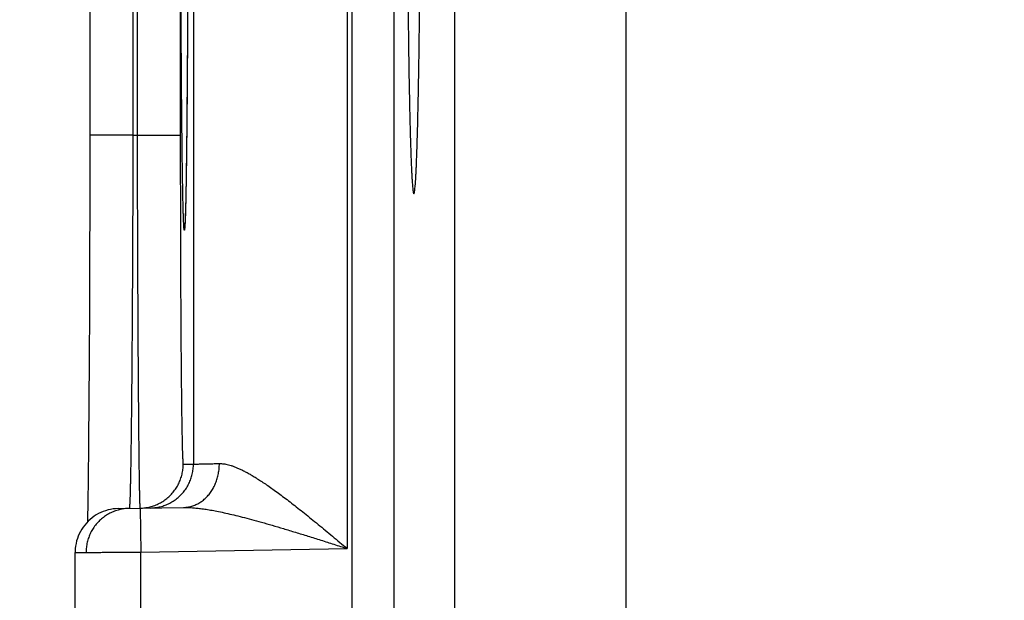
# Model space of a CAD drawing. Header units: inches. Extents: x 0 to 34, y 0 to 22.
# Tile 68 of 126: x 12.775 to 13.223, y 17.852 to 18.116. Entities that reach past the tile are written whole.
import ezdxf

# ---------------------------------------------------------------- set-up
doc = ezdxf.new("R2010")
doc.units = ezdxf.units.IN
doc.header["$LTSCALE"] = 1.87
doc.header["$MEASUREMENT"] = 0
doc.layers.get('0').update_dxf_attribs({"linetype": 'CONTINUOUS'})
doc.layers.add('DIMENSIONS', color=7, linetype='CONTINUOUS')
doc.styles.get("Standard").update_dxf_attribs({"font": 'txt', "width": 0.8})
doc.dimstyles.new('DIMSTYLE_1', dxfattribs={"dimtxt": 0.125, "dimasz": 0.18, "dimexe": 0.18, "dimexo": 0.0625, "dimgap": 0.09, "dimtad": 0, "dimtih": 1, "dimtoh": 1, "dimdec": 3, "dimzin": 4, "dimdsep": 46, "dimtxsty": 'STANDARD', "dimblk": '_FILLED', "dimblk1": '_FILLED', "dimblk2": '_FILLED', "dimcen": 0.09, "dimadec": 0, "dimazin": 0, "dimtp": 0.01, "dimtm": 0.01, "dimtfac": 1, "dimtdec": 3, "dimtofl": 0, "dimtmove": 0, "dimatfit": 3, "dimldrblk": '_FILLED', "dimfxl": 1, "dimtolj": 1, "dimtzin": 4, "dimarcsym": 0})

# ---------------------------------------------------------------- blocks, each defined once
blk = doc.blocks.new('*D21')
at = {"layer": 'DIMENSIONS', "color": 2, "linetype": 'CONTINUOUS'}
blk.add_line((14.04608, 11.71825), (12.11245, 11.71825), dxfattribs=at)
at = {"layer": 'DIMENSIONS', "color": 2, "linetype": 'CONTINUOUS', "width": 0.8}
for s, p in [('[', (11.24995, 11.65575)), (']', (11.94995, 11.65575)), ('7.249', (10.62495, 11.65575)), ('184.12', (11.34995, 11.65575))]:
    blk.add_text(s, height=0.125, dxfattribs=at).set_placement(p)
blk = doc.blocks.new('_FILLED')
at = {"color": 0, "linetype": 'BYBLOCK'}
blk.add_solid([(0, 0), (-1, 0.1736), (-1, -0.1736)], dxfattribs=at)

msp = doc.modelspace()

# ---------------------------------------------------------------- linework, layer by layer
at = {"color": 7, "linetype": 'CONTINUOUS'}
for p, q in [((12.92651, 18.66294), (12.92651, 11.27257)), ((12.9455, 18.66294), (12.9455, 11.27257)), ((12.92433, 18.55293), (12.92433, 17.87558)), ((12.85434, 18.51449), (12.85434, 17.91401)), ((13.05131, 17.6234), (13.05131, 18.37711)), ((12.80712, 18.37079), (12.80712, 18.06385)), ((12.82677, 18.36465), (12.82677, 18.06385)), ((12.8287, 18.36462), (12.8287, 18.06389)), ((12.84835, 18.36462), (12.84835, 18.06389)), ((12.97332, 17.70138), (12.97332, 18.29912)), ((12.85171, 18.12748), (12.85165, 18.11619)), ((12.85165, 18.11619), (12.85159, 18.10525)), ((12.85159, 18.10525), (12.85153, 18.09523)), ((12.85153, 18.09523), (12.85147, 18.08657)), ((12.85147, 18.08657), (12.85138, 18.07579)), ((12.85138, 18.07579), (12.85129, 18.06715)), ((12.85129, 18.06715), (12.85122, 18.05995)), ((12.80712, 18.06385), (12.80712, 18.05141)), ((12.82677, 18.06385), (12.80712, 18.06385)), ((12.82677, 18.06385), (12.8287, 18.06389)), ((12.8287, 18.06389), (12.84835, 18.06389)), ((12.85122, 18.05995), (12.85114, 18.05384)), ((12.80712, 18.05141), (12.80711, 18.03877)), ((12.85114, 18.05384), (12.85107, 18.04863)), ((12.85107, 18.04863), (12.85098, 18.04291)), ((12.85098, 18.04291), (12.8509, 18.03837)), ((12.80711, 18.03877), (12.80709, 18.02626)), ((12.8509, 18.03837), (12.85083, 18.03469)), ((12.85083, 18.03469), (12.85075, 18.03168)), ((12.85069, 18.02927), (12.85063, 18.02736)), ((12.85075, 18.03168), (12.85069, 18.02927)), ((12.80709, 18.02626), (12.80706, 18.01392)), ((12.85054, 18.02497), (12.85051, 18.02424)), ((12.85058, 18.02587), (12.85054, 18.02497)), ((12.85063, 18.02736), (12.85058, 18.02587)), ((12.85044, 18.02306), (12.85043, 18.02291)), ((12.85045, 18.02326), (12.85044, 18.02306)), ((12.85047, 18.02352), (12.85045, 18.02326)), ((12.85049, 18.02384), (12.85047, 18.02352)), ((12.85051, 18.02424), (12.85049, 18.02384)), ((12.80706, 18.01392), (12.80703, 18.00181)), ((12.80703, 18.00181), (12.80699, 17.98996)), ((12.80699, 17.98996), (12.80694, 17.97845)), ((12.80694, 17.97845), (12.80689, 17.96732)), ((12.80689, 17.96732), (12.80683, 17.95667)), ((12.80683, 17.95667), (12.80677, 17.94714)), ((12.80677, 17.94714), (12.80671, 17.93882)), ((12.80671, 17.93882), (12.80662, 17.92806)), ((12.80662, 17.92806), (12.80653, 17.91882)), ((12.80653, 17.91882), (12.80645, 17.91102)), ((12.84966, 17.91393), (12.85434, 17.91401)), ((12.80645, 17.91102), (12.80637, 17.90463)), ((12.80637, 17.90463), (12.80629, 17.89942)), ((12.80629, 17.89942), (12.80622, 17.89508)), ((12.80622, 17.89508), (12.80613, 17.89033)), ((12.80613, 17.89033), (12.80608, 17.88767)), ((12.82009, 17.89376), (12.84985, 17.89428)), ((12.83009, 17.89394), (12.83044, 17.87394)), ((12.80044, 17.62474), (12.80044, 17.87376)), ((12.83044, 17.87394), (12.92433, 17.87558)), ((12.83044, 17.62456), (12.83044, 17.87394))]:
    msp.add_line(p, q, dxfattribs=at)
for points in [[(12.85043, 18.02291), (12.85042, 18.02282), (12.85042, 18.02279), (12.85042, 18.02278)], [(12.82009, 17.89376), (12.81892, 17.89371), (12.81776, 17.89358), (12.8166, 17.89339), (12.81546, 17.89313), (12.81433, 17.89281), (12.81323, 17.89242), (12.81215, 17.89197), (12.8111, 17.89145), (12.81008, 17.89087), (12.8091, 17.89024), (12.80815, 17.88954), (12.80725, 17.8888), (12.80639, 17.888), (12.80558, 17.88715), (12.80483, 17.88626), (12.80412, 17.88532), (12.80347, 17.88435), (12.80288, 17.88334), (12.80235, 17.88229), (12.80188, 17.88122), (12.80148, 17.88012), (12.80114, 17.879), (12.80087, 17.87786), (12.80066, 17.87671), (12.80052, 17.87555), (12.80045, 17.87438), (12.80044, 17.87376)]]:
    msp.add_lwpolyline(points, dxfattribs=at)
for points, knots in [([(12.85045, 18.02277), (12.85044, 18.02261), (12.85042, 18.02219), (12.85038, 18.0216), (12.85031, 18.02103), (12.85029, 18.02076), (12.8502, 18.02049), (12.8501, 18.02076), (12.85008, 18.02103), (12.85001, 18.0216), (12.84997, 18.02234), (12.84991, 18.02332), (12.84985, 18.0245), (12.8498, 18.0259), (12.84975, 18.0275), (12.84969, 18.02932), (12.84964, 18.03134), (12.84959, 18.03356), (12.84953, 18.03599), (12.84948, 18.03862), (12.84943, 18.04144), (12.84938, 18.04445), (12.84933, 18.04766), (12.84928, 18.05105), (12.84924, 18.05462), (12.84919, 18.05838), (12.84915, 18.0623), (12.8491, 18.0664), (12.84906, 18.07066), (12.84902, 18.07508), (12.84898, 18.07966), (12.84894, 18.08439), (12.8489, 18.08926), (12.84887, 18.09427), (12.84883, 18.09942), (12.8488, 18.10469), (12.84877, 18.11009), (12.84874, 18.1156), (12.84871, 18.12122), (12.84869, 18.12695), (12.84866, 18.13277), (12.84864, 18.13868), (12.84862, 18.14468), (12.8486, 18.15076), (12.84858, 18.1569), (12.84856, 18.16311), (12.84855, 18.16938), (12.84854, 18.1757), (12.84853, 18.18206), (12.84852, 18.18846), (12.84851, 18.19489), (12.84851, 18.20134), (12.84851, 18.20779), (12.8485, 18.2121), (12.8485, 18.21425)], [0, 0, 0, 0, 0.002541, 0.006406, 0.009178, 0.010859, 0.011483, 0.012106, 0.013788, 0.016561, 0.020427, 0.025385, 0.031431, 0.038559, 0.04676, 0.056024, 0.066342, 0.077703, 0.090095, 0.103503, 0.117911, 0.133304, 0.149666, 0.166978, 0.185221, 0.204375, 0.224416, 0.245322, 0.267072, 0.289643, 0.313009, 0.337141, 0.36201, 0.387593, 0.413866, 0.440798, 0.468347, 0.49648, 0.525171, 0.554391, 0.584107, 0.614287, 0.644897, 0.675903, 0.707272, 0.738969, 0.77096, 0.803211, 0.835689, 0.868357, 0.901169, 0.934079, 0.967038, 1, 1, 1, 1]), ([(12.85189, 18.21425), (12.85189, 18.2121), (12.85189, 18.20779), (12.85188, 18.20133), (12.85188, 18.19489), (12.85187, 18.18846), (12.85186, 18.18206), (12.85185, 18.1757), (12.85184, 18.16938), (12.85183, 18.16311), (12.85181, 18.1569), (12.85179, 18.15075), (12.85177, 18.14468), (12.85175, 18.13868), (12.85173, 18.13277), (12.8517, 18.12694), (12.85168, 18.12122), (12.85165, 18.1156), (12.85162, 18.11009), (12.85159, 18.10469), (12.85156, 18.09941), (12.85152, 18.09427), (12.85149, 18.08926), (12.85145, 18.08438), (12.85141, 18.07966), (12.85137, 18.07508), (12.85133, 18.07066), (12.85129, 18.0664), (12.85124, 18.0623), (12.8512, 18.05837), (12.85115, 18.05462), (12.85111, 18.05105), (12.85106, 18.04766), (12.85101, 18.04445), (12.85096, 18.04144), (12.85091, 18.03861), (12.85086, 18.03599), (12.85081, 18.03356), (12.85075, 18.03134), (12.8507, 18.02931), (12.85065, 18.0275), (12.85059, 18.0259), (12.85054, 18.0245), (12.85049, 18.02348), (12.85046, 18.02293), (12.85045, 18.02277)], [0, 0, 0, 0, 0.03374, 0.067478, 0.101163, 0.134748, 0.168185, 0.201426, 0.234436, 0.267178, 0.29962, 0.331726, 0.363462, 0.394795, 0.425688, 0.456106, 0.486012, 0.515374, 0.544167, 0.572365, 0.599929, 0.626817, 0.652999, 0.678454, 0.703154, 0.727068, 0.750168, 0.77243, 0.793828, 0.814339, 0.833941, 0.852613, 0.870332, 0.887078, 0.902832, 0.917578, 0.9313, 0.943983, 0.955612, 0.966171, 0.975651, 0.984044, 0.991339, 0.997527, 1, 1, 1, 1]), ([(12.95158, 18.21425), (12.95158, 18.21224), (12.95158, 18.20821), (12.95159, 18.20217), (12.9516, 18.19615), (12.95161, 18.19014), (12.95163, 18.18417), (12.95165, 18.17823), (12.95167, 18.17233), (12.95169, 18.16648), (12.95173, 18.16069), (12.95176, 18.15496), (12.9518, 18.1493), (12.95184, 18.14371), (12.95188, 18.13821), (12.95193, 18.13279), (12.95198, 18.12747), (12.95203, 18.12225), (12.95209, 18.11714), (12.95215, 18.11214), (12.95221, 18.10727), (12.95227, 18.10251), (12.95234, 18.09789), (12.95241, 18.0934), (12.95248, 18.08905), (12.95256, 18.08485), (12.95264, 18.0808), (12.95272, 18.0769), (12.9528, 18.07316), (12.95289, 18.06959), (12.95297, 18.06619), (12.95306, 18.06296), (12.95315, 18.05991), (12.95325, 18.05704), (12.95334, 18.05435), (12.95344, 18.05184), (12.95353, 18.04953), (12.95363, 18.04741), (12.95373, 18.04548), (12.95383, 18.04375), (12.95393, 18.04222), (12.95404, 18.04088), (12.95414, 18.03975), (12.95424, 18.03883), (12.95433, 18.03811), (12.95445, 18.03758), (12.95451, 18.03728), (12.95464, 18.03711), (12.95467, 18.03711)], [0, 0, 0, 0, 0.034112, 0.06819, 0.102179, 0.136058, 0.169774, 0.203291, 0.236577, 0.269579, 0.302274, 0.334616, 0.366562, 0.39809, 0.429146, 0.459707, 0.489733, 0.519183, 0.548035, 0.576243, 0.603782, 0.63062, 0.656716, 0.682054, 0.706594, 0.73031, 0.753179, 0.775165, 0.796253, 0.816411, 0.835616, 0.853851, 0.871087, 0.887312, 0.902503, 0.91664, 0.929713, 0.9417, 0.952593, 0.962378, 0.971041, 0.978577, 0.984975, 0.990232, 0.994345, 0.997314, 0.99916, 1, 1, 1, 1]), ([(12.95467, 18.03711), (12.95471, 18.03711), (12.95483, 18.03728), (12.95489, 18.03758), (12.95501, 18.03811), (12.9551, 18.03883), (12.95521, 18.03975), (12.95531, 18.04088), (12.95541, 18.04222), (12.95551, 18.04375), (12.95561, 18.04548), (12.95571, 18.04741), (12.95581, 18.04953), (12.95591, 18.05184), (12.956, 18.05435), (12.9561, 18.05704), (12.95619, 18.05991), (12.95628, 18.06296), (12.95637, 18.06619), (12.95646, 18.06959), (12.95654, 18.07316), (12.95663, 18.0769), (12.95671, 18.0808), (12.95679, 18.08485), (12.95686, 18.08905), (12.95693, 18.0934), (12.95701, 18.09789), (12.95707, 18.10251), (12.95714, 18.10727), (12.9572, 18.11214), (12.95726, 18.11714), (12.95732, 18.12225), (12.95737, 18.12747), (12.95742, 18.13279), (12.95747, 18.13821), (12.95751, 18.14371), (12.95755, 18.1493), (12.95759, 18.15496), (12.95762, 18.16069), (12.95765, 18.16648), (12.95768, 18.17233), (12.9577, 18.17823), (12.95772, 18.18417), (12.95774, 18.19014), (12.95775, 18.19615), (12.95776, 18.20217), (12.95776, 18.20821), (12.95777, 18.21224), (12.95777, 18.21425)], [0, 0, 0, 0, 0.000826, 0.002672, 0.005642, 0.009754, 0.015011, 0.021409, 0.028946, 0.037609, 0.047394, 0.058287, 0.070274, 0.083348, 0.097485, 0.112676, 0.128901, 0.146137, 0.164373, 0.183578, 0.203736, 0.224825, 0.24681, 0.26968, 0.293396, 0.317936, 0.343275, 0.369372, 0.39621, 0.423749, 0.451957, 0.48081, 0.51026, 0.540287, 0.570848, 0.601905, 0.633433, 0.66538, 0.697722, 0.730417, 0.76342, 0.796707, 0.830223, 0.863941, 0.89782, 0.931809, 0.965888, 1, 1, 1, 1]), ([(12.82677, 18.06385), (12.82677, 18.06192), (12.82676, 18.05805), (12.82674, 18.05225), (12.82673, 18.04647), (12.82671, 18.0407), (12.82669, 18.03497), (12.82667, 18.02927), (12.82665, 18.0236), (12.82663, 18.01799), (12.8266, 18.01243), (12.82658, 18.00693), (12.82655, 18.00149), (12.82652, 17.99613), (12.82649, 17.99085), (12.82646, 17.98566), (12.82643, 17.98055), (12.8264, 17.97554), (12.82637, 17.97064), (12.82633, 17.96585), (12.8263, 17.96117), (12.82626, 17.9566), (12.82622, 17.95217), (12.82618, 17.94786), (12.82614, 17.94369), (12.8261, 17.93966), (12.82606, 17.93578), (12.82602, 17.93204), (12.82598, 17.92846), (12.82593, 17.92503), (12.82589, 17.92177), (12.82585, 17.91867), (12.8258, 17.91574), (12.82576, 17.91298), (12.82571, 17.9104), (12.82567, 17.908), (12.82562, 17.90578), (12.82557, 17.90374), (12.82553, 17.90189), (12.82548, 17.90023), (12.82544, 17.89875), (12.82539, 17.89748), (12.82535, 17.89639), (12.8253, 17.8955), (12.82525, 17.89482), (12.82522, 17.89429), (12.82517, 17.89408), (12.82516, 17.89395)], [0, 0, 0, 0, 0.034176, 0.068308, 0.102358, 0.136288, 0.170058, 0.203631, 0.236963, 0.270018, 0.30276, 0.335149, 0.367142, 0.3987, 0.429789, 0.460378, 0.490432, 0.519911, 0.54878, 0.577008, 0.604565, 0.631417, 0.657533, 0.68288, 0.707431, 0.731158, 0.754035, 0.776037, 0.797137, 0.817308, 0.836527, 0.854772, 0.872023, 0.88826, 0.903461, 0.917609, 0.930689, 0.942687, 0.953588, 0.963376, 0.972041, 0.979573, 0.985964, 0.991207, 0.995295, 0.998225, 1, 1, 1, 1]), ([(12.8287, 18.06389), (12.8287, 18.06195), (12.82871, 18.05808), (12.82872, 18.05228), (12.82874, 18.0465), (12.82875, 18.04074), (12.82877, 18.03501), (12.82879, 18.02931), (12.82881, 18.02365), (12.82883, 18.01804), (12.82885, 18.01248), (12.82887, 18.00698), (12.82889, 18.00154), (12.82892, 17.99618), (12.82894, 17.9909), (12.82897, 17.98571), (12.82899, 17.98061), (12.82902, 17.9756), (12.82905, 17.9707), (12.82907, 17.9659), (12.8291, 17.96123), (12.82913, 17.95667), (12.82916, 17.95223), (12.82919, 17.94793), (12.82923, 17.94376), (12.82926, 17.93973), (12.82929, 17.93584), (12.82932, 17.93211), (12.82936, 17.92853), (12.82939, 17.9251), (12.82942, 17.92184), (12.82946, 17.91874), (12.82949, 17.91581), (12.82953, 17.91305), (12.82956, 17.91047), (12.82959, 17.90807), (12.82963, 17.90585), (12.82966, 17.90381), (12.8297, 17.90196), (12.82973, 17.9003), (12.82977, 17.89883), (12.8298, 17.89755), (12.82984, 17.89647), (12.82987, 17.89558), (12.82991, 17.8949), (12.82992, 17.89437), (12.82997, 17.89417), (12.82997, 17.89403)], [0, 0, 0, 0, 0.034192, 0.068334, 0.102388, 0.136315, 0.17008, 0.203648, 0.236979, 0.270034, 0.302776, 0.335165, 0.367165, 0.398734, 0.429832, 0.460421, 0.49047, 0.51995, 0.548824, 0.577057, 0.604614, 0.631465, 0.657581, 0.682931, 0.707487, 0.73122, 0.754102, 0.776105, 0.797204, 0.817375, 0.836596, 0.854844, 0.872094, 0.888328, 0.903528, 0.917678, 0.93076, 0.942758, 0.953655, 0.963439, 0.972099, 0.979625, 0.986008, 0.991242, 0.995321, 0.998241, 1, 1, 1, 1]), ([(12.84835, 18.06389), (12.84835, 18.06214), (12.84835, 18.05865), (12.84835, 18.05342), (12.84836, 18.0482), (12.84836, 18.043), (12.84837, 18.03784), (12.84838, 18.0327), (12.84839, 18.02761), (12.8484, 18.02256), (12.84841, 18.01755), (12.84843, 18.01261), (12.84844, 18.00772), (12.84846, 18.0029), (12.84848, 17.99816), (12.8485, 17.9935), (12.84852, 17.98893), (12.84855, 17.98444), (12.84857, 17.98006), (12.8486, 17.97577), (12.84863, 17.97159), (12.84865, 17.96753), (12.84868, 17.96358), (12.84872, 17.95976), (12.84875, 17.95606), (12.84878, 17.95249), (12.84882, 17.94906), (12.84885, 17.94577), (12.84889, 17.94262), (12.84892, 17.93962), (12.84896, 17.93677), (12.849, 17.93407), (12.84904, 17.93154), (12.84908, 17.92916), (12.84912, 17.92695), (12.84917, 17.92491), (12.84921, 17.92303), (12.84925, 17.92133), (12.84929, 17.9198), (12.84934, 17.91844), (12.84938, 17.91727), (12.84943, 17.91627), (12.84947, 17.91545), (12.84952, 17.91482), (12.84955, 17.91434), (12.8496, 17.91411), (12.84962, 17.91393), (12.84966, 17.91393)], [0, 0, 0, 0, 0.034951, 0.069844, 0.104637, 0.139287, 0.173753, 0.207998, 0.241986, 0.275683, 0.309051, 0.34205, 0.374638, 0.40677, 0.4384, 0.46949, 0.500004, 0.529908, 0.559168, 0.587747, 0.615612, 0.642727, 0.669058, 0.694576, 0.719248, 0.743047, 0.76594, 0.787897, 0.808895, 0.828909, 0.847915, 0.865889, 0.882806, 0.898648, 0.913401, 0.927044, 0.93956, 0.950927, 0.961133, 0.970165, 0.978018, 0.984682, 0.990149, 0.99441, 0.997466, 0.999317, 1, 1, 1, 1]), ([(12.83009, 17.89394), (12.83045, 17.89394), (12.83119, 17.89398), (12.8323, 17.8941), (12.83344, 17.89428), (12.83456, 17.89453), (12.83567, 17.89485), (12.83676, 17.89522), (12.83782, 17.89566), (12.83886, 17.89616), (12.83986, 17.89672), (12.84084, 17.89733), (12.84177, 17.89801), (12.84267, 17.89873), (12.84352, 17.8995), (12.84433, 17.90032), (12.84509, 17.90119), (12.84579, 17.9021), (12.84645, 17.90304), (12.84705, 17.90403), (12.84759, 17.90504), (12.84807, 17.90609), (12.84849, 17.90716), (12.84885, 17.90825), (12.84914, 17.90937), (12.84937, 17.9105), (12.84954, 17.91163), (12.84964, 17.91278), (12.84966, 17.91355), (12.84966, 17.91393)], [0, 0, 0, 0, 0.034394, 0.071532, 0.10867, 0.145808, 0.182946, 0.220084, 0.257223, 0.294361, 0.331499, 0.368637, 0.405776, 0.442914, 0.480053, 0.517192, 0.55433, 0.591469, 0.628608, 0.665747, 0.702886, 0.740025, 0.777164, 0.814303, 0.851443, 0.888582, 0.925721, 0.962861, 1, 1, 1, 1]), ([(12.83469, 17.89402), (12.83507, 17.89402), (12.83584, 17.89406), (12.83698, 17.89418), (12.83812, 17.89436), (12.83924, 17.89461), (12.84035, 17.89493), (12.84144, 17.8953), (12.8425, 17.89574), (12.84354, 17.89624), (12.84454, 17.8968), (12.84552, 17.89742), (12.84645, 17.89809), (12.84735, 17.89881), (12.8482, 17.89958), (12.84901, 17.9004), (12.84977, 17.90127), (12.85047, 17.90218), (12.85113, 17.90313), (12.85172, 17.90411), (12.85227, 17.90513), (12.85275, 17.90617), (12.85317, 17.90724), (12.85353, 17.90834), (12.85382, 17.90945), (12.85405, 17.91058), (12.85421, 17.91172), (12.85431, 17.91286), (12.85434, 17.91363), (12.85434, 17.91401)], [0, 0, 0, 0, 0.037036, 0.074073, 0.111109, 0.148146, 0.185182, 0.222218, 0.259255, 0.296292, 0.333328, 0.370365, 0.407402, 0.444439, 0.481476, 0.518513, 0.55555, 0.592587, 0.629624, 0.666662, 0.703699, 0.740736, 0.777774, 0.814812, 0.851849, 0.888887, 0.925925, 0.962962, 1, 1, 1, 1]), ([(12.84985, 17.89428), (12.85017, 17.89429), (12.85081, 17.89432), (12.85176, 17.89444), (12.85271, 17.89462), (12.85364, 17.89487), (12.85457, 17.89518), (12.85547, 17.89555), (12.85636, 17.89599), (12.85722, 17.89649), (12.85806, 17.89705), (12.85886, 17.89766), (12.85964, 17.89833), (12.86038, 17.89906), (12.86109, 17.89983), (12.86176, 17.90065), (12.86239, 17.90152), (12.86297, 17.90243), (12.86351, 17.90338), (12.86401, 17.90436), (12.86445, 17.90538), (12.86485, 17.90643), (12.86519, 17.9075), (12.86548, 17.90859), (12.86572, 17.90971), (12.86591, 17.91084), (12.86604, 17.91198), (12.86612, 17.91313), (12.86613, 17.91389), (12.86613, 17.91428)], [0, 0, 0, 0, 0.033592, 0.067234, 0.100974, 0.134859, 0.168935, 0.203241, 0.237817, 0.272694, 0.307901, 0.343461, 0.379392, 0.415706, 0.452411, 0.489508, 0.526994, 0.564859, 0.603092, 0.641674, 0.680584, 0.719797, 0.759283, 0.79901, 0.838945, 0.87905, 0.919288, 0.959618, 1, 1, 1, 1]), ([(12.85434, 17.91401), (12.85436, 17.91401), (12.85446, 17.91402), (12.85467, 17.91402), (12.85499, 17.91403), (12.85544, 17.91404), (12.856, 17.91405), (12.85668, 17.91407), (12.85747, 17.91408), (12.85838, 17.9141), (12.85941, 17.91413), (12.86055, 17.91415), (12.86179, 17.91418), (12.86314, 17.91421), (12.8646, 17.91424), (12.86561, 17.91427), (12.86613, 17.91428)], [0, 0, 0, 0, 0.007235, 0.024643, 0.052199, 0.08986, 0.137566, 0.195238, 0.262779, 0.34007, 0.42698, 0.523359, 0.629043, 0.74385, 0.86758, 1, 1, 1, 1]), ([(12.86613, 17.91428), (12.86644, 17.91429), (12.86709, 17.91427), (12.86808, 17.91417), (12.86915, 17.914), (12.87027, 17.91373), (12.87148, 17.91338), (12.87276, 17.91294), (12.87413, 17.91239), (12.87559, 17.91174), (12.87715, 17.91098), (12.87881, 17.91011), (12.88057, 17.90911), (12.88246, 17.90798), (12.88445, 17.90672), (12.88657, 17.90533), (12.88882, 17.90379), (12.89119, 17.90211), (12.89368, 17.90029), (12.8963, 17.89832), (12.89905, 17.89621), (12.90192, 17.89397), (12.90489, 17.89161), (12.90797, 17.88912), (12.91113, 17.88654), (12.91436, 17.88388), (12.91765, 17.88115), (12.92098, 17.87838), (12.92321, 17.87651), (12.92433, 17.87558)], [0, 0, 0, 0, 0.013237, 0.027354, 0.042507, 0.058849, 0.076528, 0.095694, 0.116486, 0.139038, 0.163494, 0.189992, 0.21866, 0.249617, 0.28298, 0.318848, 0.357292, 0.398372, 0.44212, 0.488512, 0.537504, 0.589001, 0.642843, 0.698841, 0.756713, 0.816111, 0.876686, 0.938097, 1, 1, 1, 1]), ([(12.82502, 17.89385), (12.82467, 17.89384), (12.82393, 17.8938), (12.82282, 17.89369), (12.82168, 17.8935), (12.82056, 17.89325), (12.81945, 17.89294), (12.81836, 17.89256), (12.8173, 17.89212), (12.81626, 17.89162), (12.81526, 17.89107), (12.81428, 17.89045), (12.81335, 17.88978), (12.81245, 17.88906), (12.8116, 17.88828), (12.81079, 17.88746), (12.81003, 17.8866), (12.80933, 17.88569), (12.80867, 17.88474), (12.80808, 17.88376), (12.80753, 17.88274), (12.80705, 17.8817), (12.80663, 17.88062), (12.80627, 17.87953), (12.80598, 17.87842), (12.80575, 17.87729), (12.80558, 17.87615), (12.80549, 17.875), (12.80546, 17.87424), (12.80546, 17.87385)], [0, 0, 0, 0, 0.034252, 0.071395, 0.108538, 0.145682, 0.182825, 0.219968, 0.257112, 0.294255, 0.331399, 0.368543, 0.405686, 0.44283, 0.479974, 0.517118, 0.554262, 0.591407, 0.628551, 0.665696, 0.70284, 0.739985, 0.77713, 0.814275, 0.85142, 0.888565, 0.92571, 0.962855, 1, 1, 1, 1]), ([(12.84985, 17.89428), (12.8504, 17.89429), (12.85157, 17.89428), (12.85341, 17.8942), (12.85545, 17.89403), (12.85769, 17.89378), (12.86017, 17.89343), (12.86289, 17.89297), (12.86589, 17.89239), (12.86917, 17.89169), (12.87276, 17.89085), (12.87666, 17.88988), (12.88088, 17.88877), (12.88542, 17.88752), (12.89027, 17.88613), (12.89543, 17.8846), (12.90085, 17.88296), (12.90651, 17.88121), (12.91235, 17.87938), (12.91831, 17.87749), (12.92232, 17.87622), (12.92433, 17.87558)], [0, 0, 0, 0, 0.021608, 0.045451, 0.07183, 0.101043, 0.133408, 0.169227, 0.20876, 0.252271, 0.299983, 0.352107, 0.408751, 0.46996, 0.535625, 0.605538, 0.679315, 0.756434, 0.836123, 0.91757, 1, 1, 1, 1]), ([(12.80044, 17.87376), (12.80045, 17.87376), (12.80054, 17.87377), (12.80058, 17.87377), (12.80081, 17.87377), (12.80107, 17.87377), (12.80144, 17.87377), (12.80187, 17.87377), (12.80239, 17.87378), (12.80298, 17.87378), (12.80365, 17.87378), (12.8044, 17.87379), (12.80521, 17.87379), (12.8061, 17.8738), (12.80705, 17.8738), (12.80807, 17.87381), (12.80915, 17.87382), (12.8103, 17.87382), (12.81149, 17.87383), (12.81274, 17.87384), (12.81404, 17.87384), (12.81538, 17.87385), (12.81677, 17.87386), (12.81819, 17.87387), (12.81965, 17.87388), (12.82114, 17.87389), (12.82265, 17.87389), (12.82418, 17.8739), (12.82573, 17.87391), (12.82729, 17.87392), (12.82886, 17.87393), (12.82992, 17.87394), (12.83044, 17.87394)], [0, 0, 0, 0, 0.000641, 0.004341, 0.010803, 0.020009, 0.031929, 0.046531, 0.063777, 0.08362, 0.105992, 0.130826, 0.158056, 0.187616, 0.219444, 0.253465, 0.289567, 0.327633, 0.367566, 0.409267, 0.45261, 0.497455, 0.543681, 0.591179, 0.639812, 0.689418, 0.739852, 0.790996, 0.842726, 0.894901, 0.947374, 1, 1, 1, 1])]:
    msp.add_open_spline(points, degree=3, knots=knots, dxfattribs=at)
for points in [[(12.82516, 17.89395), (12.82515, 17.8939), (12.82515, 17.89385), (12.82511, 17.89385)], [(12.82997, 17.89403), (12.82997, 17.89399), (12.82997, 17.89393), (12.83001, 17.89393)], [(12.83001, 17.89393), (12.83004, 17.89394), (12.83006, 17.89394), (12.83009, 17.89394)]]:
    msp.add_open_spline(points, degree=3, dxfattribs=at)

# ---------------------------------------------------------------- dimensions: what is measured, and where the dimension line sits
at = {"layer": 'DIMENSIONS', "color": 2, "linetype": 'CONTINUOUS'}
dim = msp.add_ordinate_dim(feature_location=(14.04608, 11.71825), offset=(-1.93363, 0), dtype=0, origin=(14.10858, 18.96725), dimstyle='DIMSTYLE_1', dxfattribs=at)
dim.commit()
dim.dimension.update_dxf_attribs({"geometry": '*D21', "text_midpoint": (11.33745, 11.71825)})

doc.saveas('drawing.dxf')
